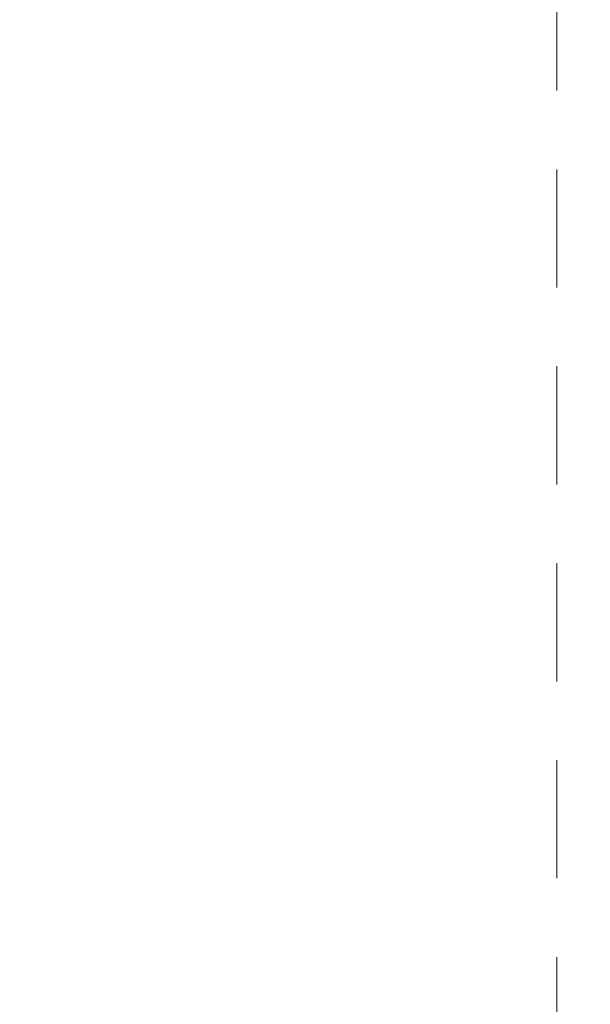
# Model space of a CAD drawing. Header units: metres. Extents: x -167 to 233, y -155 to 122.
# Tile 125 of 176: x 56.969 to 57.694, y 29.98 to 31.23. Entities that reach past the tile are written whole.
import ezdxf

# ---------------------------------------------------------------- set-up
doc = ezdxf.new("R2010")
doc.units = ezdxf.units.M
doc.header["$MEASUREMENT"] = 0
doc.linetypes.add('Untersicht', pattern=[0.2, 0.15, -0.05])
doc.layers.add('20 Träger', color=7, linetype='Continuous')
doc.layers.add('94 Genehmigungsplanung Bemaßung', color=7, linetype='Continuous')
doc.styles.add('ERSTELLTER_STIL_1', font='arial.ttf')
doc.dimstyles.new('ERSTELLTER_STIL__2', dxfattribs={"dimtxt": 0.25, "dimasz": 0.19, "dimexe": 0.18, "dimexo": 0.1, "dimgap": 0, "dimtad": 1, "dimzin": 0, "dimdsep": 46, "dimtxsty": 'ERSTELLTER_STIL_1', "dimblk": 'ARROWHEAD_6', "dimblk1": 'ARROWHEAD_6', "dimblk2": 'ARROWHEAD_6', "dimcen": 0.09, "dimclrd": 7, "dimclre": 7, "dimclrt": 7, "dimazin": 0, "dimtfac": 1, "dimtdec": 4, "dimtmove": 0, "dimatfit": 3, "dimfxl": 1, "dimtolj": 1, "dimtzin": 0, "dimarcsym": 0})

# ---------------------------------------------------------------- blocks, each defined once
blk = doc.blocks.new('*D249', base_point=(27236.1321, 33357.279))
at = {"layer": '94 Genehmigungsplanung Bemaßung', "color": 7, "linetype": 'Continuous', "lineweight": 13}
for p, q in [((54.7864, 43.7397), (54.5864, 43.9397)), ((54.8739, 43.8397), (54.4989, 43.8397)), ((54.6864, 28.1797), (54.6864, 43.8397)), ((54.5864, 28.2797), (54.7864, 28.0797)), ((54.8739, 28.1797), (54.4989, 28.1797)), ((54.6864, 28.0297), (54.6864, 28.1797))]:
    blk.add_line(p, q, dxfattribs=at)
at = {"layer": '94 Genehmigungsplanung Bemaßung', "color": 7, "lineweight": 13, "char_height": 0.25, "attachment_point": 7, "rotation": 90, "style": 'ERSTELLTER_STIL_1'}
for s, insert in [('\\A1;{\\pql;\\fArial|b0|i0|c0|p0;\\W1.000000;16}', (54.6364, 43.3583)), ('\\A1;{\\pql;\\fArial|b0|i0|c0|p0;\\W1.000000;15,66}', (54.6364, 35.39))]:
    blk.add_mtext(s, dxfattribs=dict(at, insert=insert))
blk = doc.blocks.new('ARROWHEAD_6')
at = {"color": 0, "linetype": 'Continuous', "lineweight": 0}
for p, q in [((-0.5, -0.5), (0.5, 0.5)), ((0, 0), (-1, 0))]:
    blk.add_line(p, q, dxfattribs=at)

msp = doc.modelspace()

# ---------------------------------------------------------------- linework, layer by layer
at = {"layer": '20 Träger', "color": 7, "linetype": 'Untersicht', "lineweight": 18}
msp.add_line((57.6511, 27.6397), (57.6511, 44.5397), dxfattribs=at)

# ---------------------------------------------------------------- dimensions: what is measured, and where the dimension line sits
at = {"layer": '94 Genehmigungsplanung Bemaßung', "color": 7, "linetype": 'Continuous', "lineweight": 13}
dim = msp.add_linear_dim(base=(54.6864, 43.8397), p1=(58.1625, 28.1797), p2=(57.5025, 43.8397), angle=90, dimstyle='ERSTELLTER_STIL__2', dxfattribs=at)
dim.commit()
dim.dimension.update_dxf_attribs({"geometry": '*D249', "text_midpoint": (54.5114, 35.8088), "dimtype": 160, "text_rotation": 90})

doc.saveas('drawing.dxf')
